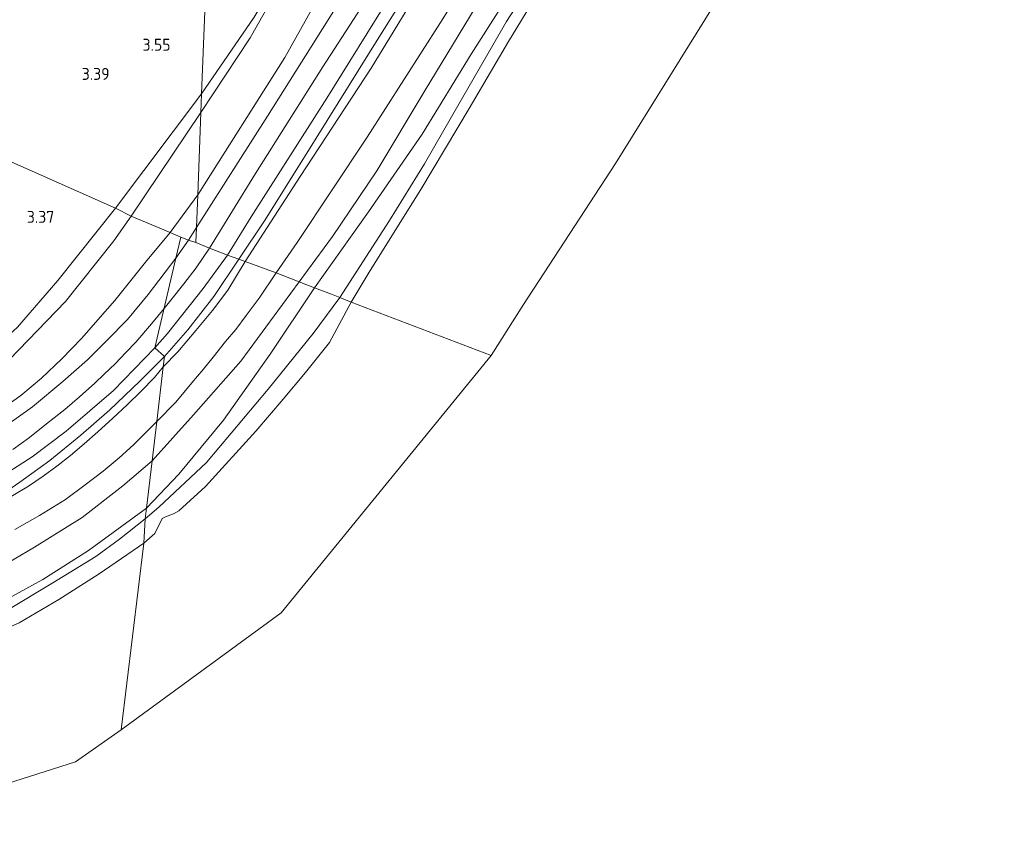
# Model space of a CAD drawing. Extents: x 130905 to 137824, y 412333 to 417928.
# Tile 62 of 256: x 132377 to 132525, y 413229 to 413350. Entities that reach past the tile are written whole.
import ezdxf
from ezdxf.enums import TextEntityAlignment as Align
from ezdxf.lldxf.tags import DXFTag

# ---------------------------------------------------------------- set-up
doc = ezdxf.new("R2010")
doc.units = 0
for name, color, linetype, lineweight in [('B-ME-GR-GRAS-GV', 60, 'Continuous', 13), ('B-ME-GW-TALUD_KRUIN-G', 90, 'Continuous', 18), ('B-ME-GW-TALUD_TEEN-G', 90, 'Continuous', 18), ('B-ME-IE-TERREINAFSCHEIDING_KUNSTMATIG_HEKWERK-G', 20, 'IE-TERREINAFSCHEIDING-KUNSTMATIG', 18), ('B-ME-KG-GRENS_OPNAME-G', 210, 'KG-OPNAME', 18), ('B-ME-OB-OEVERVOORZIENING-G', 7, 'Continuous', 18), ('B-ME-OG-TERREIN-GV', 7, 'Continuous', 18), ('B-ME-OG-WATER_KANAAL-GV', 120, 'Continuous', 18), ('B-ME-VH-VERHARDING_ASFALT-GV', 252, 'Continuous', 18), ('B-ME-WH-WINTERBED-G', 150, 'WH-WINTERBED', 18), ('X-XX-AL-HOOGTELABEL-S', 7, 'Continuous', 25)]:
    doc.layers.add(name, color=color, linetype=linetype, lineweight=lineweight)
doc.styles.add('NLCS-ISO-ANNOTATIVE-T18', font='NLCS-ISO.ttf', dxfattribs={"height": 1.8})
doc.styles.get("Standard").update_dxf_attribs({"font": 'arial.ttf'})
doc.linetypes.add('IE-TERREINAFSCHEIDING-KUNSTMATIG', pattern='A,4,[82,NLCS.SHX,S=0.75,R=90,X=0,Y=0],4,-2', length=10)
tags = doc.linetypes.add('KG-OPNAME', pattern='A,5.5,-2,["O",Standard,S=1.8,R=0,X=-0.5,Y=-0.9],-2,5.5,-2,[5,NLCS.SHX,S=0.75,R=0,X=0,Y=0],-2', length=19).pattern_tags.tags
tags[6] = DXFTag(74, 10)
tags = doc.linetypes.add('WH-WINTERBED', pattern='A,6,-3.5,["WB",Standard,S=1.8,R=0,X=-1.5,Y=-0.9],-3.5,6,-3.5,6,-3.5,6,-3.5,6,-3.5', length=51).pattern_tags.tags
tags[6] = DXFTag(74, 10)

# ---------------------------------------------------------------- blocks, each defined once
blk = doc.blocks.new('SAL-HOOGTELABEL-SO')
at = {"color": 0, "linetype": 'ByBlock', "lineweight": -2, "style": 'NLCS-ISO-ANNOTATIVE-T18'}
blk.add_attdef('HOOGTE', text='', height=1.8, dxfattribs=at).set_placement((2.79, 0), align=Align.RIGHT)

msp = doc.modelspace()

# ---------------------------------------------------------------- linework, layer by layer
at = {"layer": 'B-ME-GR-GRAS-GV'}
for points in [[(132528.911, 413487.919, 3.096), (132522.407, 413481.132, 3.334), (132515.906, 413472.671, 3.384), (132505.719, 413454.847, 3.204), (132495.219, 413437.671, 3.009), (132484.305, 413420.738, 3.075), (132473.786, 413403.63, 2.85), (132462.719, 413385.595, 2.915), (132451.373, 413367.35, 2.904), (132440.242, 413349.626, 2.766), (132429.211, 413332.393, 2.75), (132418.653, 413316.544, 2.769), (132415.53, 413311.972, 2.804), (132410.875, 413313.662, 5.411), (132419.113, 413326.438, 5.411), (132429.791, 413342.762, 5.261), (132440.198, 413359.774, 5.159), (132456.479, 413385.323, 5.273), (132474.182, 413413.648, 5.273), (132489.462, 413437.403, 5.225), (132504.65, 413461.291, 5.219), (132515.882, 413478.239, 5.402), (132523.048, 413487.971, 5.396), (132531.23, 413496.864, 5.528)], [(132448.147, 413356.341, 2.61), (132437.775, 413339.2, 2.604), (132430.637, 413327.325, 2.574), (132424.002, 413317.441, 2.625), (132418.953, 413310.599, 2.694), (132415.53, 413311.972, 2.804), (132418.653, 413316.544, 2.769), (132429.211, 413332.393, 2.75), (132440.242, 413349.626, 2.766), (132451.373, 413367.35, 2.904)], [(132442.343, 413365.474, 5.378), (132431.227, 413347.776, 5.307), (132421.546, 413332.248, 5.376), (132413.882, 413319.924, 5.385), (132409.893, 413314.034, 5.334), (132408.216, 413314.649, 5.513), (132411.772, 413320.402, 5.513), (132423.148, 413338.239, 5.513), (132432.595, 413353.536, 5.513)], [(132440.198, 413359.774, 5.159), (132429.791, 413342.762, 5.261), (132419.113, 413326.438, 5.411), (132410.875, 413313.662, 5.411), (132409.893, 413314.034, 5.334), (132413.882, 413319.924, 5.385), (132421.546, 413332.248, 5.376), (132431.227, 413347.776, 5.307), (132442.343, 413365.474, 5.378)], [(132425.024, 413352.722, 5.503), (132414.233, 413335.543, 5.503), (132403.524, 413318.773, 5.503), (132403.711, 413323.726, 5.359), (132416.836, 413344.349, 5.277), (132426.488, 413361.707, 5.1)], [(132426.488, 413361.707, 5.1), (132416.836, 413344.349, 5.277), (132403.711, 413323.726, 5.359), (132404.177, 413336.067, 3.68), (132411.615, 413347.327, 3.617), (132416.892, 413356.638, 3.647)], [(132456.873, 413357.324, 0.7), (132450.452, 413346.745, 0.7), (132444.547, 413336.675, 0.7), (132437.26, 413324.486, 0.7), (132429.655, 413312.31, 0.7), (132426.767, 413307.567, 0.7), (132425.094, 413308.274, 0.99), (132432.536, 413319.859, 0.99), (132437.817, 413328.392, 0.99), (132443.013, 413337.423, 1.238), (132450.172, 413349.787, 1.2), (132457.796, 413361.669, 1.188)], [(132454.003, 413359.286, 1.238), (132444.851, 413344.861, 1.263), (132437.467, 413332.847, 1.355), (132429.421, 413321.164, 1.467), (132421.262, 413309.71, 1.592), (132418.953, 413310.599, 2.694), (132424.002, 413317.441, 2.625), (132430.637, 413327.325, 2.574), (132437.775, 413339.2, 2.604), (132448.147, 413356.341, 2.61)], [(132376.643, 413303.818, 4.025), (132382.667, 413310.806, 4.019), (132391.348, 413321.679, 3.656), (132393.725, 413320.499, 3.68), (132391.084, 413316.79, 3.696), (132383.854, 413307.677, 3.771), (132375.392, 413298.965, 3.859)], [(132375.392, 413298.965, 3.859), (132383.854, 413307.677, 3.771), (132391.084, 413316.79, 3.696), (132393.725, 413320.499, 3.68), (132399.559, 413318.058, 5.315), (132395.867, 413313.579, 5.457), (132393.686, 413310.815, 5.431), (132391.245, 413307.821, 5.425), (132388.721, 413304.93, 5.409), (132386.28, 413302.147, 5.403), (132383.288, 413299.05, 5.397), (132380.247, 413296.145, 5.409), (132377.143, 413293.529, 5.425), (132373.609, 413291.054, 5.437)], [(132373.609, 413291.054, 5.437), (132377.143, 413293.529, 5.425), (132380.247, 413296.145, 5.409), (132383.288, 413299.05, 5.397), (132386.28, 413302.147, 5.403), (132388.721, 413304.93, 5.409), (132391.245, 413307.821, 5.425), (132393.686, 413310.815, 5.431), (132395.867, 413313.579, 5.457), (132399.559, 413318.058, 5.315), (132401.156, 413317.35, 5.357), (132400.443, 413314.168, 5.395), (132396.274, 413308.701, 5.532), (132393.166, 413304.976, 5.507), (132390.061, 413301.803, 5.455), (132387.162, 413298.907, 5.417), (132383.446, 413295.63, 5.391), (132378.896, 413291.812, 5.383), (132374.319, 413288.574, 5.471)], [(132372.59, 413280.357, 5.492), (132378.81, 413284.289, 5.505), (132383.936, 413288.153, 5.492), (132391.045, 413294.309, 5.505), (132397.283, 413300.699, 5.467), (132398.711, 413299.383, 5.419), (132395.031, 413295.68, 5.551), (132390.444, 413291.303, 5.547), (132386.138, 413287.575, 5.547), (132381.472, 413283.769, 5.539), (132376.984, 413280.507, 5.553), (132373.941, 413278.448, 5.577)], [(132373.941, 413278.448, 5.577), (132376.984, 413280.507, 5.553), (132381.472, 413283.769, 5.539), (132386.138, 413287.575, 5.547), (132390.444, 413291.303, 5.547), (132395.031, 413295.68, 5.551), (132398.711, 413299.383, 5.419), (132398.53, 413297.83, 5.451), (132397.208, 413296.262, 5.453), (132395.222, 413294.204, 5.455), (132393.117, 413292.135, 5.459), (132390.971, 413290.118, 5.459), (132388.681, 413288.07, 5.463), (132386.63, 413286.277, 5.465), (132384.607, 413284.528, 5.461), (132382.528, 413282.902, 5.451), (132380.464, 413281.416, 5.445), (132378.255, 413279.898, 5.435), (132375.918, 413278.489, 5.427)], [(132375.918, 413278.489, 5.427), (132378.255, 413279.898, 5.435), (132380.464, 413281.416, 5.445), (132382.528, 413282.902, 5.451), (132384.607, 413284.528, 5.461), (132386.63, 413286.277, 5.465), (132388.681, 413288.07, 5.463), (132390.971, 413290.118, 5.459), (132393.117, 413292.135, 5.459), (132395.222, 413294.204, 5.455), (132397.208, 413296.262, 5.453), (132398.53, 413297.83, 5.451), (132397.573, 413289.604, 2.875), (132394.043, 413286.096, 2.907), (132391.907, 413284.172, 2.935), (132389.481, 413282.162, 2.957), (132386.791, 413280.111, 2.995), (132383.826, 413277.902, 3.007), (132379.947, 413275.488, 3.023), (132376.196, 413273.389, 3.019)], [(132376.196, 413273.389, 3.019), (132379.947, 413275.488, 3.023), (132383.826, 413277.902, 3.007), (132386.791, 413280.111, 2.995), (132389.481, 413282.162, 2.957), (132391.907, 413284.172, 2.935), (132394.043, 413286.096, 2.907), (132397.573, 413289.604, 2.875), (132396.893, 413283.707, 2.62), (132392.453, 413279.942, 2.708), (132386.341, 413275.188, 2.758), (132379.198, 413270.707, 2.758), (132373.032, 413267.138, 2.808)], [(132373.032, 413267.138, 2.808), (132379.198, 413270.707, 2.758), (132386.341, 413275.188, 2.758), (132392.453, 413279.942, 2.708), (132396.893, 413283.707, 2.62), (132396.025, 413276.568, 1.048), (132387.313, 413270.24, 1.198), (132380.405, 413265.868, 1.198), (132373.729, 413262.227, 1.211)], [(132373.729, 413262.227, 1.211), (132380.405, 413265.868, 1.198), (132387.313, 413270.24, 1.198), (132396.025, 413276.568, 1.048), (132395.833, 413274.983, 0.965), (132391.932, 413271.91, 1.066), (132388.383, 413269.3, 1.103), (132381.912, 413265.362, 1.091), (132375.003, 413261.214, 1.128)], [(132375.003, 413261.214, 1.128), (132381.912, 413265.362, 1.091), (132388.383, 413269.3, 1.103), (132391.932, 413271.91, 1.066), (132395.833, 413274.983, 0.965), (132395.612, 413271.345, 0.7), (132388.886, 413266.72, 0.7), (132382.827, 413262.833, 0.7), (132376.88, 413259.332, 0.7)]]:
    msp.add_polyline3d(points, dxfattribs=at)
for points in [[(132432.536, 413319.859, 0.99), (132425.094, 413308.274, 0.99), (132423.813, 413308.756, 1.002), (132421.262, 413309.71, 1.592), (132429.421, 413321.164, 1.467), (132437.467, 413332.847, 1.355), (132444.851, 413344.861, 1.263), (132454.003, 413359.286, 1.238), (132462.384, 413372.338, 1.213), (132469.598, 413384.359, 1.25), (132476.363, 413395.279, 1.238), (132487.292, 413411.916, 1.225), (132494.279, 413423.618, 1.2), (132499.716, 413431.732, 1.213), (132494.794, 413422.603, 1.25), (132487.624, 413410.319, 1.225), (132480.93, 413399.775, 1.188), (132471.933, 413384.347, 1.188), (132463.479, 413370.522, 1.138), (132457.796, 413361.669, 1.188), (132450.172, 413349.787, 1.2), (132443.013, 413337.423, 1.238), (132437.817, 413328.392, 0.99)], [(132411.615, 413347.327, 3.617), (132404.177, 413336.067, 3.68), (132404.303, 413338.918, 3.664), (132412.186, 413350.418, 3.598), (132417.04, 413358.45, 3.408), (132420.954, 413364.926, 3.254), (132416.892, 413356.638, 3.647)], [(132404.177, 413336.067, 3.68), (132393.725, 413320.499, 3.68), (132391.348, 413321.679, 3.656), (132404.303, 413338.918, 3.664)], [(132403.711, 413323.726, 5.359), (132399.559, 413318.058, 5.315), (132393.725, 413320.499, 3.68), (132404.177, 413336.067, 3.68)], [(132403.524, 413318.773, 5.503), (132402.355, 413316.907, 5.407), (132401.156, 413317.35, 5.357), (132399.559, 413318.058, 5.315), (132403.711, 413323.726, 5.359)], [(132402.355, 413316.907, 5.407), (132400.443, 413314.168, 5.395), (132401.156, 413317.35, 5.357)], [(132402.25, 413303.408, 5.555), (132398.711, 413299.383, 5.419), (132397.283, 413300.699, 5.467), (132399.151, 413302.879, 5.43), (132404.52, 413309.619, 5.417), (132408.216, 413314.649, 5.513), (132409.893, 413314.034, 5.334), (132406.153, 413308.402, 5.531)], [(132400.704, 413300.104, 5.451), (132398.53, 413297.83, 5.451), (132398.711, 413299.383, 5.419), (132402.25, 413303.408, 5.555), (132406.153, 413308.402, 5.531), (132409.893, 413314.034, 5.334), (132410.875, 413313.662, 5.411), (132408.269, 413309.39, 5.461), (132405.939, 413306.336, 5.463), (132403.424, 413303.303, 5.457)], [(132400.408, 413292.515, 2.866), (132397.573, 413289.604, 2.875), (132398.53, 413297.83, 5.451), (132400.704, 413300.104, 5.451), (132403.424, 413303.303, 5.457), (132405.939, 413306.336, 5.463), (132408.269, 413309.39, 5.461), (132410.875, 413313.662, 5.411), (132415.53, 413311.972, 2.804), (132412.955, 413308.183, 2.823), (132410.997, 413305.572, 2.802), (132409.442, 413303.461, 2.872), (132407.91, 413301.664, 2.873), (132406.036, 413299.303, 2.854), (132404.54, 413297.439, 2.856), (132402.841, 413295.459, 2.856)], [(132403.108, 413290.622, 2.62), (132396.893, 413283.707, 2.62), (132397.573, 413289.604, 2.875), (132400.408, 413292.515, 2.866), (132402.841, 413295.459, 2.856), (132404.54, 413297.439, 2.856), (132406.036, 413299.303, 2.854), (132407.91, 413301.664, 2.873), (132409.442, 413303.461, 2.872), (132410.997, 413305.572, 2.802), (132412.955, 413308.183, 2.823), (132415.53, 413311.972, 2.804), (132418.953, 413310.599, 2.694), (132410.216, 413298.71, 2.473)], [(132397.87, 413276.738, 1.04), (132395.833, 413274.983, 0.965), (132396.025, 413276.568, 1.048), (132400.871, 413281.707, 1.249), (132407.605, 413289.807, 1.292), (132414.636, 413299.726, 1.417), (132421.262, 413309.71, 1.592), (132423.813, 413308.756, 1.002), (132425.094, 413308.274, 0.99), (132421.092, 413302.858, 0.99), (132414.303, 413294.462, 1.103), (132405.027, 413283.45, 1.128)], [(132400.871, 413281.707, 1.249), (132396.025, 413276.568, 1.048), (132396.893, 413283.707, 2.62), (132403.108, 413290.622, 2.62), (132410.216, 413298.71, 2.473), (132418.953, 413310.599, 2.694), (132421.262, 413309.71, 1.592), (132414.636, 413299.726, 1.417), (132407.605, 413289.807, 1.292)], [(132397.27, 413272.778, 0.7), (132395.612, 413271.345, 0.7), (132395.833, 413274.983, 0.965), (132397.87, 413276.738, 1.04), (132405.027, 413283.45, 1.128), (132414.303, 413294.462, 1.103), (132421.092, 413302.858, 0.99), (132425.094, 413308.274, 0.99), (132426.767, 413307.567, 0.7), (132423.538, 413301.481, 0.7), (132419.946, 413296.97, 0.7), (132416.574, 413292.974, 0.7), (132412.457, 413288.168, 0.7), (132404.901, 413279.856, 0.7), (132400.884, 413276.207, 0.7), (132400.055, 413275.758, 0.7), (132398.895, 413275.293, 0.7), (132398.377, 413275.02, 0.7)]]:
    msp.add_polyline3d(points, close=True, dxfattribs=at)
at = {"layer": 'B-ME-GW-TALUD_KRUIN-G'}
for points in [[(132410.875, 413313.662, 5.411), (132419.113, 413326.438, 5.411), (132429.791, 413342.762, 5.261), (132440.198, 413359.774, 5.159), (132456.479, 413385.323, 5.273), (132474.182, 413413.648, 5.273), (132489.462, 413437.403, 5.225), (132504.65, 413461.291, 5.219), (132515.882, 413478.239, 5.402), (132523.048, 413487.971, 5.396), (132531.23, 413496.864, 5.528), (132537.759, 413503.371, 5.687), (132541.678, 413507.08, 5.727), (132546.26, 413510.75, 5.853)], [(132547.741, 413492.72, 2.145), (132539.305, 413490.361, 2.424), (132534.787, 413488.012, 2.682), (132531.447, 413485.739, 2.745), (132526.892, 413480.801, 2.88), (132521.393, 413473.01, 2.91), (132513.354, 413460.847, 2.982), (132505.887, 413449.129, 3.003), (132496.626, 413435.044, 2.889), (132487.676, 413419.392, 2.883), (132479.128, 413405.333, 2.637), (132468.988, 413389.575, 2.487), (132459.206, 413373.299, 2.568), (132448.147, 413356.341, 2.61), (132437.775, 413339.2, 2.604), (132430.637, 413327.325, 2.574), (132424.002, 413317.441, 2.625), (132418.953, 413310.599, 2.694)], [(132424.29, 413456.271, 4.224), (132426.84, 413452.139, 3.756), (132431.53, 413442.532, 3.639), (132437.023, 413430.573, 3.582), (132439.644, 413424.869, 3.555), (132444.309, 413415.827, 3.882), (132446.197, 413410.986, 4.104), (132447.683, 413406.752, 4.701), (132448.501, 413402.723, 5.037), (132447.723, 413399.073, 5.184), (132440.987, 413386.825, 4.995), (132434.923, 413377.198, 5.229), (132426.488, 413361.707, 5.1), (132416.836, 413344.349, 5.277), (132403.711, 413323.726, 5.359)], [(132399.559, 413318.058, 5.315), (132403.711, 413323.726, 5.359)], [(132399.559, 413318.058, 5.315), (132395.867, 413313.579, 5.457), (132393.686, 413310.815, 5.431), (132391.245, 413307.821, 5.425), (132388.721, 413304.93, 5.409), (132386.28, 413302.147, 5.403), (132383.288, 413299.05, 5.397), (132380.247, 413296.145, 5.409), (132377.143, 413293.529, 5.425), (132373.609, 413291.054, 5.437)], [(132410.875, 413313.662, 5.411), (132408.269, 413309.39, 5.461), (132405.939, 413306.336, 5.463), (132403.424, 413303.303, 5.457), (132400.704, 413300.104, 5.451), (132398.53, 413297.83, 5.451)], [(132418.953, 413310.599, 2.694), (132410.216, 413298.71, 2.473), (132403.108, 413290.622, 2.62), (132396.893, 413283.707, 2.62)], [(132344.676, 413266.056, 5.621), (132350.785, 413267.614, 5.657), (132355.807, 413269.104, 5.603), (132359.699, 413270.58, 5.569), (132362.262, 413271.681, 5.519), (132364.438, 413272.475, 5.463), (132366.598, 413273.34, 5.433), (132369.029, 413274.528, 5.419), (132371.13, 413275.706, 5.415), (132373.562, 413277.128, 5.419), (132375.918, 413278.489, 5.427), (132378.255, 413279.898, 5.435), (132380.464, 413281.416, 5.445), (132382.528, 413282.902, 5.451), (132384.607, 413284.528, 5.461), (132386.63, 413286.277, 5.465), (132388.681, 413288.07, 5.463), (132390.971, 413290.118, 5.459), (132393.117, 413292.135, 5.459), (132395.222, 413294.204, 5.455), (132397.208, 413296.262, 5.453), (132398.53, 413297.83, 5.451)], [(132373.032, 413267.138, 2.808), (132379.198, 413270.707, 2.758), (132386.341, 413275.188, 2.758), (132392.453, 413279.942, 2.708), (132396.893, 413283.707, 2.62)]]:
    msp.add_polyline3d(points, dxfattribs=at)
at = {"layer": 'B-ME-GW-TALUD_TEEN-G'}
for points in [[(132415.53, 413311.972, 2.804), (132418.653, 413316.544, 2.769), (132429.211, 413332.393, 2.75), (132440.242, 413349.626, 2.766), (132451.373, 413367.35, 2.904), (132462.719, 413385.595, 2.915), (132473.786, 413403.63, 2.85), (132484.305, 413420.738, 3.075), (132495.219, 413437.671, 3.009), (132505.719, 413454.847, 3.204)], [(132507.349, 413441.235, 0.7), (132499.716, 413431.732, 1.213), (132494.279, 413423.618, 1.2), (132487.292, 413411.916, 1.225), (132476.363, 413395.279, 1.238), (132469.598, 413384.359, 1.25), (132462.384, 413372.338, 1.213), (132454.003, 413359.286, 1.238), (132444.851, 413344.861, 1.263), (132437.467, 413332.847, 1.355), (132429.421, 413321.164, 1.467), (132421.262, 413309.71, 1.592)], [(132420.954, 413364.926, 3.254), (132416.892, 413356.638, 3.647), (132411.615, 413347.327, 3.617), (132404.177, 413336.067, 3.68)], [(132393.725, 413320.499, 3.68), (132404.177, 413336.067, 3.68)], [(132393.725, 413320.499, 3.68), (132391.084, 413316.79, 3.696), (132383.854, 413307.677, 3.771), (132375.392, 413298.965, 3.859), (132368.825, 413293.686, 3.946), (132358.1, 413287.789, 3.984), (132350.133, 413284.157, 4.008), (132341.106, 413280.979, 4.084), (132329.556, 413278.549, 4.159), (132317.742, 413277.093, 4.209), (132300.624, 413274.588, 4.484), (132281.144, 413272.43, 4.471), (132264.624, 413270.744, 4.471), (132261.802, 413271.35, 4.646)], [(132415.53, 413311.972, 2.804), (132412.955, 413308.183, 2.823), (132410.997, 413305.572, 2.802), (132409.442, 413303.461, 2.872), (132407.91, 413301.664, 2.873), (132406.036, 413299.303, 2.854), (132404.54, 413297.439, 2.856), (132402.841, 413295.459, 2.856), (132400.408, 413292.515, 2.866), (132397.573, 413289.604, 2.875)], [(132396.025, 413276.568, 1.048), (132400.871, 413281.707, 1.249), (132407.605, 413289.807, 1.292), (132414.636, 413299.726, 1.417), (132421.262, 413309.71, 1.592)], [(132376.196, 413273.389, 3.019), (132379.947, 413275.488, 3.023), (132383.826, 413277.902, 3.007), (132386.791, 413280.111, 2.995), (132389.481, 413282.162, 2.957), (132391.907, 413284.172, 2.935), (132394.043, 413286.096, 2.907), (132397.573, 413289.604, 2.875)], [(132396.025, 413276.568, 1.048), (132387.313, 413270.24, 1.198), (132380.405, 413265.868, 1.198), (132373.729, 413262.227, 1.211), (132366.011, 413258.74, 1.261), (132355.925, 413255.287, 1.348), (132345.127, 413252.627, 1.294), (132329.3, 413250.231, 1.307), (132308.231, 413247.638, 1.294), (132284.747, 413244.936, 1.244), (132268.432, 413242.724, 1.019), (132266.624, 413241.437, 1.057), (132266.627, 413238.315, 0.819), (132266.718, 413236.895, 0.7)]]:
    msp.add_polyline3d(points, dxfattribs=at)
at = {"layer": 'B-ME-IE-TERREINAFSCHEIDING_KUNSTMATIG_HEKWERK-G'}
for points in [[(132548.972, 413489.345, 1.5), (132541.345, 413485.581, 1.388), (132532.825, 413480.809, 1.313), (132525.944, 413473.637, 1.313), (132522.262, 413468.612, 1.488), (132517.656, 413463.102, 1.463), (132513.365, 413454.766, 1.388), (132511.143, 413450.503, 1.297), (132508.464, 413445.363, 1.188), (132499.716, 413431.732, 1.213), (132494.794, 413422.603, 1.25), (132487.624, 413410.319, 1.225), (132480.93, 413399.775, 1.188), (132471.933, 413384.347, 1.188), (132463.479, 413370.522, 1.138), (132457.796, 413361.669, 1.188), (132450.172, 413349.787, 1.2), (132443.013, 413337.423, 1.238), (132437.817, 413328.392, 0.99), (132432.536, 413319.859, 0.99), (132425.094, 413308.274, 0.99)], [(132420.954, 413364.926, 3.254), (132417.04, 413358.45, 3.408), (132412.186, 413350.418, 3.598), (132404.303, 413338.918, 3.664)], [(132409.893, 413314.034, 5.334), (132413.882, 413319.924, 5.385), (132421.546, 413332.248, 5.376), (132431.227, 413347.776, 5.307), (132442.343, 413365.474, 5.378)], [(132391.348, 413321.679, 3.656), (132404.303, 413338.918, 3.664)], [(132391.348, 413321.679, 3.656), (132382.667, 413310.806, 4.019), (132376.643, 413303.818, 4.025), (132368.486, 413296.429, 4.069), (132364.661, 413294.08, 4.095), (132360.044, 413291.583, 4.109), (132354.252, 413288.84, 4.133), (132345.958, 413285.339, 4.133), (132338.681, 413282.97, 4.189), (132334.009, 413281.824, 4.106), (132329.372, 413280.861, 4.066), (132323.548, 413279.767, 3.974), (132316.894, 413278.789, 4.139), (132306.496, 413277.143, 4.282), (132296.579, 413275.772, 4.307), (132265.356, 413271.992, 4.384), (132261.802, 413271.35, 4.646)], [(132409.893, 413314.034, 5.334), (132406.153, 413308.402, 5.531), (132402.25, 413303.408, 5.555), (132398.711, 413299.383, 5.419)], [(132395.833, 413274.983, 0.965), (132397.87, 413276.738, 1.04), (132405.027, 413283.45, 1.128), (132414.303, 413294.462, 1.103), (132421.092, 413302.858, 0.99), (132425.094, 413308.274, 0.99)], [(132398.711, 413299.383, 5.419), (132395.031, 413295.68, 5.551), (132390.444, 413291.303, 5.547), (132386.138, 413287.575, 5.547), (132381.472, 413283.769, 5.539), (132376.984, 413280.507, 5.553), (132373.941, 413278.448, 5.577), (132370.061, 413276.246, 5.599), (132365.373, 413273.944, 5.647), (132360.785, 413271.914, 5.723), (132355.945, 413269.934, 5.737), (132350.308, 413267.972, 5.691), (132344.676, 413266.056, 5.621)], [(132395.833, 413274.983, 0.965), (132391.932, 413271.91, 1.066), (132388.383, 413269.3, 1.103), (132381.912, 413265.362, 1.091), (132375.003, 413261.214, 1.128), (132369.7, 413258.733, 1.116), (132360.543, 413255.184, 1.103), (132350.584, 413251.741, 0.977), (132344.716, 413250.454, 1.04), (132336.454, 413248.99, 1.015), (132326.121, 413247.56, 1.015), (132319.503, 413246.312, 1.04), (132309.795, 413244.867, 1.027), (132300.958, 413243.667, 0.99), (132293.124, 413243.082, 0.977), (132281.165, 413242.289, 0.977)]]:
    msp.add_polyline3d(points, dxfattribs=at)
at = {"layer": 'B-ME-KG-GRENS_OPNAME-G'}
for points in [[(132447.853, 413299.532, 0.391), (132452.71, 413307.219, 0.391), (132466.55, 413328.419, 0.391), (132482.538, 413354.157, 0.391), (132498.526, 413379.895, 0.391), (132516.176, 413407.747, 0.391), (132533.826, 413435.599, 0.391), (132551.265, 413462.551, 0.391), (132563.674, 413466.204, 0.391), (132581.82, 413475.804, 0.391), (132603.445, 413487.252, 0.391), (132625.069, 413498.7, 0.391), (132646.694, 413510.149, 0.391), (132668.319, 413521.597, 0.391), (132698.971, 413536.2, 0.391), (132729.623, 413550.803, 0.391), (132735.377, 413553.77, 0.242)], [(132392.184, 413243.262, 0.391), (132416.244, 413260.851, 0.391), (132432.048, 413280.191, 0.391), (132447.853, 413299.532, 0.391)], [(132355.432, 413228.903, 0.391), (132385.359, 413238.461, 0.391), (132392.184, 413243.262, 0.391)]]:
    msp.add_polyline3d(points, dxfattribs=at)
at = {"layer": 'B-ME-OB-OEVERVOORZIENING-G'}
for points in [[(132526.394, 413472.667, 0.7), (132521.712, 413465.643, 0.7), (132517.568, 413457.238, 0.7), (132514.995, 413452.958, 0.7), (132514.212, 413451.379, 0.7), (132512.349, 413450.034, 0.7), (132511.797, 413449.023, 0.7), (132507.349, 413441.235, 0.7), (132501.254, 413431.895, 0.7), (132494.745, 413419.768, 0.7), (132489.379, 413410.617, 0.7), (132484.946, 413403.376, 0.7), (132479.313, 413393.384, 0.7), (132473.042, 413383.077, 0.7), (132466.599, 413372.657, 0.7), (132461.227, 413364.441, 0.7), (132456.873, 413357.324, 0.7), (132450.452, 413346.745, 0.7), (132444.547, 413336.675, 0.7), (132437.26, 413324.486, 0.7), (132429.655, 413312.31, 0.7), (132426.767, 413307.567, 0.7)], [(132426.767, 413307.567, 0.7), (132423.538, 413301.481, 0.7), (132419.946, 413296.97, 0.7), (132416.574, 413292.974, 0.7), (132412.457, 413288.168, 0.7)], [(132395.612, 413271.345, 0.7), (132397.27, 413272.778, 0.7), (132398.377, 413275.02, 0.7), (132398.895, 413275.293, 0.7), (132400.055, 413275.758, 0.7), (132400.884, 413276.207, 0.7), (132404.901, 413279.856, 0.7), (132412.457, 413288.168, 0.7)], [(132297.623, 413242.411, 0.7), (132313.724, 413244.139, 0.7), (132326.255, 413246.048, 0.7), (132342.43, 413248.448, 0.7), (132353.03, 413250.734, 0.7), (132362.824, 413253.366, 0.7), (132367.572, 413255.355, 0.7), (132370.796, 413256.715, 0.7), (132376.88, 413259.332, 0.7), (132382.827, 413262.833, 0.7), (132388.886, 413266.72, 0.7), (132395.612, 413271.345, 0.7)]]:
    msp.add_polyline3d(points, dxfattribs=at)
at = {"layer": 'B-ME-OG-TERREIN-GV'}
for points in [[(132382.762, 413359.523, 2.978), (132389.169, 413355.152, 2.853), (132405.095, 413358.866, 2.753), (132404.303, 413338.918, 3.664), (132391.348, 413321.679, 3.656), (132327.76, 413349.912, 2.565), (132345.383, 413355.948, 2.561), (132364.727, 413362.531, 2.552), (132385.355, 413369.554, 2.552), (132387.697, 413362.987, 2.552), (132386.133, 413362.275, 2.941), (132383.325, 413360.297, 2.991)], [(132412.186, 413350.418, 3.598), (132404.303, 413338.918, 3.664), (132405.095, 413358.866, 2.753), (132412.717, 413360.82, 2.971), (132417.04, 413358.45, 3.408)]]:
    msp.add_polyline3d(points, close=True, dxfattribs=at)
msp.add_polyline3d([(132327.76, 413349.912, 2.565), (132391.348, 413321.679, 3.656), (132382.667, 413310.806, 4.019), (132376.643, 413303.818, 4.025)], dxfattribs=at)
at = {"layer": 'B-ME-OG-WATER_KANAAL-GV'}
for points in [[(132482.538, 413354.157, 0.391), (132466.55, 413328.419, 0.391), (132452.71, 413307.219, 0.391), (132447.853, 413299.532, 0.391), (132426.767, 413307.567, 0.7), (132429.655, 413312.31, 0.7), (132437.26, 413324.486, 0.7), (132444.547, 413336.675, 0.7), (132450.452, 413346.745, 0.7), (132456.873, 413357.324, 0.7)], [(132376.88, 413259.332, 0.7), (132382.827, 413262.833, 0.7), (132388.886, 413266.72, 0.7), (132395.612, 413271.345, 0.7), (132392.184, 413243.262, 0.391), (132385.359, 413238.461, 0.391), (132355.432, 413228.903, 0.391)]]:
    msp.add_polyline3d(points, dxfattribs=at)
msp.add_polyline3d([(132416.244, 413260.851, 0.391), (132392.184, 413243.262, 0.391), (132395.612, 413271.345, 0.7), (132397.27, 413272.778, 0.7), (132398.377, 413275.02, 0.7), (132398.895, 413275.293, 0.7), (132400.055, 413275.758, 0.7), (132400.884, 413276.207, 0.7), (132404.901, 413279.856, 0.7), (132412.457, 413288.168, 0.7), (132416.574, 413292.974, 0.7), (132419.946, 413296.97, 0.7), (132423.538, 413301.481, 0.7), (132426.767, 413307.567, 0.7), (132447.853, 413299.532, 0.391), (132432.048, 413280.191, 0.391)], close=True, dxfattribs=at)
at = {"layer": 'B-ME-VH-VERHARDING_ASFALT-GV'}
for points in [[(132432.595, 413353.536, 5.513), (132423.148, 413338.239, 5.513), (132411.772, 413320.402, 5.513), (132408.216, 413314.649, 5.513), (132405.477, 413315.708, 5.467), (132403.439, 413316.523, 5.467), (132403.524, 413318.773, 5.503), (132414.233, 413335.543, 5.503), (132425.024, 413352.722, 5.503)], [(132374.319, 413288.574, 5.471), (132378.896, 413291.812, 5.383), (132383.446, 413295.63, 5.391), (132387.162, 413298.907, 5.417), (132390.061, 413301.803, 5.455), (132393.166, 413304.976, 5.507), (132396.274, 413308.701, 5.532), (132400.443, 413314.168, 5.395), (132397.283, 413300.699, 5.467), (132391.045, 413294.309, 5.505), (132383.936, 413288.153, 5.492), (132378.81, 413284.289, 5.505), (132372.59, 413280.357, 5.492)]]:
    msp.add_polyline3d(points, dxfattribs=at)
for points in [[(132403.524, 413318.773, 5.503), (132403.439, 413316.523, 5.467), (132402.355, 413316.907, 5.407)], [(132399.151, 413302.879, 5.43), (132397.283, 413300.699, 5.467), (132400.443, 413314.168, 5.395), (132402.355, 413316.907, 5.407), (132403.439, 413316.523, 5.467), (132405.477, 413315.708, 5.467), (132408.216, 413314.649, 5.513), (132404.52, 413309.619, 5.417)]]:
    msp.add_polyline3d(points, close=True, dxfattribs=at)
at = {"layer": 'B-ME-WH-WINTERBED-G'}
for points in [[(132524.863, 413500.113, 5.95), (132517.759, 413491.667, 5.888), (132507.611, 413478.397, 5.788), (132498.944, 413465.119, 5.763), (132485.496, 413443.405, 5.75), (132468.995, 413417.289, 5.738), (132456.543, 413396.721, 5.588), (132445.397, 413379.664, 5.588), (132439.193, 413369.277, 5.638), (132431.223, 413356.371, 5.638), (132422.551, 413342.961, 5.575), (132412.416, 413326.928, 5.513), (132405.477, 413315.708, 5.467)], [(132398.673, 413306.623, 5.555), (132399.698, 413307.876, 5.555), (132401.622, 413310.318, 5.533), (132403.46, 413312.745, 5.491), (132405.477, 413315.708, 5.467)], [(132398.673, 413306.623, 5.555), (132396.772, 413304.3, 5.555), (132394.427, 413301.53, 5.559), (132392.922, 413300.005, 5.559), (132391.304, 413298.304, 5.559), (132389.629, 413296.728, 5.563), (132388.24, 413295.402, 5.569), (132385.95, 413293.353, 5.579), (132383.745, 413291.435, 5.591), (132380.971, 413289.251, 5.593), (132378.403, 413287.232, 5.595), (132375.925, 413285.392, 5.601)]]:
    msp.add_polyline3d(points, dxfattribs=at)

# ---------------------------------------------------------------- block references
at = {"layer": 'X-XX-AL-HOOGTELABEL-S'}
for p, values in [((132396.846, 413345.373, 3.549), {'HOOGTE': '3.55'}), ((132387.674, 413340.987, 3.394), {'HOOGTE': '3.39'}), ((132379.36, 413319.49, 3.368), {'HOOGTE': '3.37'})]:
    msp.add_blockref('SAL-HOOGTELABEL-SO', p, dxfattribs=at).add_auto_attribs(values)

doc.saveas('drawing.dxf')
